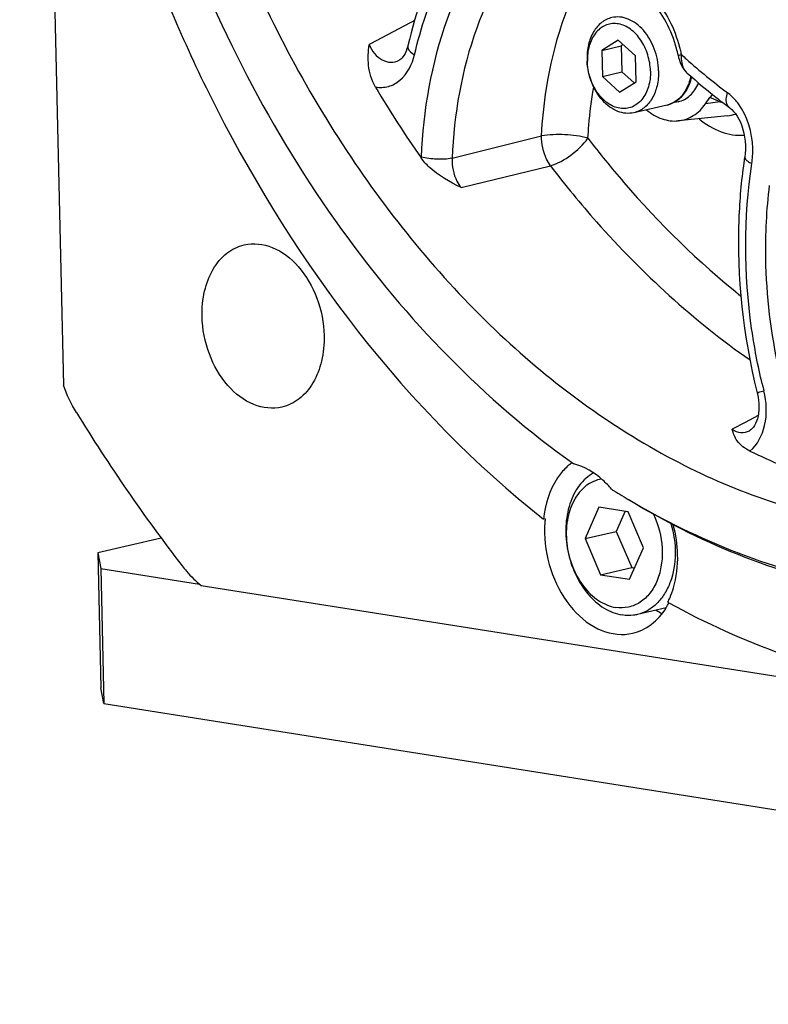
# Model space of a CAD drawing. Header units: millimetres. Extents: x -134 to 420, y 0 to 297.
# Tile 3 of 57: x 154 to 164, y 11 to 24. Entities that reach past the tile are written whole.
import ezdxf

# ---------------------------------------------------------------- set-up
doc = ezdxf.new("R2010")
doc.units = ezdxf.units.MM
doc.header["$LTSCALE"] = 23.1
doc.layers.add('COMPONENTS', color=7, linetype='CONTINUOUS')

msp = doc.modelspace()

# ---------------------------------------------------------------- linework, layer by layer
at = {"layer": 'COMPONENTS', "color": 7, "linetype": 'CONTINUOUS'}
for p, q in [((153.84737, 44.15601), (154.41842, 19.41036)), ((161.67037, 23.91873), (161.45439, 23.78361)), ((161.89419, 23.71413), (161.67037, 23.91873)), ((158.91941, 23.84352), (158.91939, 23.84341)), ((161.45439, 23.78361), (161.70933, 23.84268)), ((161.73559, 23.85911), (161.70933, 23.84268)), ((161.70933, 23.84268), (161.71717, 23.50295)), ((161.45439, 23.78361), (161.46223, 23.44388)), ((161.90203, 23.3744), (161.89419, 23.71413)), ((162.4519, 23.72126), (162.45907, 23.69046)), ((158.80677, 23.65645), (158.80739, 23.65678)), ((161.46223, 23.44388), (161.71717, 23.50295)), ((161.46223, 23.44388), (161.68605, 23.23928)), ((161.71717, 23.50295), (161.87577, 23.35797)), ((162.56796, 23.49075), (162.56786, 23.49084)), ((161.68605, 23.23928), (161.90203, 23.3744)), ((162.80991, 23.08606), (162.86633, 23.16685)), ((162.30802, 23.07054), (161.87309, 22.96977)), ((162.45436, 23.11368), (162.38139, 23.09677)), ((163.12339, 23.03762), (163.12333, 23.03766)), ((163.09726, 22.92975), (162.45448, 22.86367)), ((163.32268, 22.39851), (163.32266, 22.39839)), ((163.38543, 18.81765), (163.38572, 18.8178)), ((161.41689, 17.8195), (161.23663, 17.40827)), ((161.79777, 17.75933), (161.41689, 17.8195)), ((161.75963, 17.76535), (161.64454, 17.50278)), ((161.99839, 17.28792), (161.79777, 17.75933)), ((160.71425, 17.666), (160.69385, 17.66128)), ((161.23663, 17.40827), (161.64454, 17.50278)), ((161.64454, 17.50278), (161.84516, 17.03138)), ((155.69601, 17.41534), (154.86684, 17.22323)), ((161.23663, 17.40827), (161.43725, 16.93687)), ((161.81813, 16.87669), (161.99839, 17.28792)), ((154.86684, 17.22323), (154.90671, 17.01824)), ((154.86684, 17.22323), (154.90758, 15.45796)), ((154.90671, 17.01824), (154.94745, 15.25298)), ((154.90671, 17.01824), (156.19844, 16.81416)), ((161.43725, 16.93687), (161.84516, 17.03138)), ((161.84516, 17.03138), (161.8833, 17.02535)), ((161.43725, 16.93687), (161.81813, 16.87669)), ((156.21965, 16.79658), (174.71524, 13.87445)), ((162.29476, 16.50418), (161.91916, 16.41716)), ((162.31818, 16.57712), (162.33216, 16.56942)), ((154.94745, 15.25298), (154.90758, 15.45796)), ((154.94745, 15.25298), (179.79633, 11.32708))]:
    msp.add_line(p, q, dxfattribs=at)
at = {"layer": 'COMPONENTS', "color": 9, "linetype": 'CONTINUOUS'}
for p, q in [((163.00359, 23.1109), (162.86633, 23.16685)), ((163.00359, 23.1109), (162.80991, 23.08606)), ((159.49905, 22.3747), (160.66692, 22.66649)), ((159.09402, 22.39084), (159.09364, 22.38021)), ((159.61567, 21.9929), (160.78469, 22.27621)), ((163.3284, 18.9263), (163.15791, 18.8362)), ((163.49733, 19.0155), (163.3284, 18.9263))]:
    msp.add_line(p, q, dxfattribs=at)
at = {"layer": 'COMPONENTS', "color": 7, "linetype": 'CONTINUOUS'}
for points in [[(158.91939, 23.84341), (158.91817, 23.83836), (158.90874, 23.80498), (158.89736, 23.77372), (158.88431, 23.74521), (158.87015, 23.72031), (158.85548, 23.69941), (158.84078, 23.68251), (158.82658, 23.66953), (158.81335, 23.66015), (158.80677, 23.65645)], [(162.45907, 23.69046), (162.46848, 23.65767), (162.47953, 23.62624)], [(162.47953, 23.62624), (162.49217, 23.59662), (162.50642, 23.56895), (162.5224, 23.54328), (162.54005, 23.51985), (162.55931, 23.49888), (162.56786, 23.49084)], [(163.12339, 23.03762), (163.13195, 23.03104), (163.15411, 23.01158), (163.17726, 22.9873), (163.2007, 22.95815), (163.22359, 22.92448), (163.24529, 22.88674), (163.26534, 22.84524), (163.28333, 22.80035), (163.29887, 22.75265), (163.31164, 22.70267), (163.32146, 22.6507), (163.32809, 22.59736), (163.33135, 22.54325), (163.33112, 22.48868), (163.32727, 22.43426), (163.32268, 22.39851)], [(163.48585, 19.31273), (163.48871, 19.30091), (163.49765, 19.2569), (163.5039, 19.2132), (163.50748, 19.17015), (163.50846, 19.12774), (163.50685, 19.08644), (163.50273, 19.04675), (163.49619, 19.00884), (163.48736, 18.97317), (163.47649, 18.94032), (163.46393, 18.9108), (163.45013, 18.88501), (163.43561, 18.86325), (163.42099, 18.84569), (163.4071, 18.83241), (163.39422, 18.82279), (163.38572, 18.8178)]]:
    msp.add_lwpolyline(points, dxfattribs=at)
at = {"layer": 'COMPONENTS', "color": 9, "linetype": 'CONTINUOUS'}
for centre, radius, start, end in [((243.84132, -136.16271), 181.39648, 117.8834447, 118.0955615), ((160.75438, 23.36497), 1.77986, 12.827888, 14.926846), ((160.75501, 23.3651), 1.77922, 11.777315, 12.828377), ((163.09932, 23.71078), 0.6028, 178.339644, 179.085269), ((167.59585, 29.26783), 7.52912, 227.370994, 228.040978), ((167.29534, 28.92116), 7.07041, 227.973607, 233.577538), ((161.9218, 23.58595), 0.70898, 348.248258, 348.711789), ((163.2113, 22.87709), 0.31275, 129.06395, 131.61826), ((164.84529, 30.897), 8.00095, 256.692045, 256.942519), ((163.04662, 23.421), 0.49385, 275.885051, 288.608827), ((171.32407, 21.28041), 7.99075, 193.403152, 194.065683)]:
    msp.add_arc(centre, radius, start, end, dxfattribs=at)
at = {"layer": 'COMPONENTS', "color": 7, "linetype": 'CONTINUOUS'}
for centre, radius, start, end in [((160.86048, 23.38936), 1.62566, 11.780491, 14.871307), ((162.1042, 23.68411), 0.84252, 181.324056, 182.726763), ((161.99824, 23.66106), 0.73254, 179.71674, 181.323267), ((167.59334, 29.0808), 7.51685, 228.044844, 232.153346), ((161.94648, 23.58939), 0.6935, 347.190679, 347.651188), ((171.27367, 30.8835), 14.8546, 210.673737, 214.92021), ((167.37755, 28.80753), 7.16867, 232.175192, 233.597985), ((170.1989, 21.3478), 6.95603, 171.313172, 171.969027), ((174.24825, 31.12694), 23.06945, 211.549103, 217.594512), ((167.049, 26.07239), 8.36308, 244.06505, 250.299018), ((161.47639, 17.83168), 0.70093, 125.783979, 128.816078), ((161.49807, 17.80513), 0.7352, 128.835474, 133.993252), ((167.08928, 26.82212), 10.35413, 237.86269, 239.288056), ((162.18679, 17.51943), 1.47981, 174.315726, 176.675753), ((162.2508, 17.51611), 1.54391, 176.690541, 181.341008), ((161.37439, 17.05136), 1.05624, 333.321172, 336.931151), ((162.64083, 17.23409), 0.89644, 237.995625, 243.705077), ((161.46956, 17.01797), 0.9723, 328.234891, 332.508918)]:
    msp.add_arc(centre, radius, start, end, dxfattribs=at)
for points, knots in [([(168.9865, 25.83589), (168.80929, 25.54314), (168.40403, 25.009), (167.63315, 24.39815), (166.75191, 24.03833), (165.80541, 23.95185), (164.84308, 24.14054), (163.5602, 24.75613), (162.76113, 25.55354), (162.31871, 26.16073)], [0, 0, 0, 0, 0.12712011, 0.24643514, 0.36115567, 0.47569146, 0.59450381, 0.72092832, 1, 1, 1, 1]), ([(155.8725, 25.61111), (156.4071, 24.13715), (157.79361, 21.42747), (159.91652, 19.21269), (161.08956, 18.38277)], [0, 0, 0, 0, 0.52179343, 1, 1, 1, 1]), ([(159.60832, 25.5349), (159.53012, 25.41017), (159.22998, 24.87806), (159.02539, 24.29437), (158.91941, 23.84352)], [0, 0, 0, 0, 0.24119214, 1, 1, 1, 1]), ([(155.44303, 25.2808), (155.72245, 24.50868), (156.95083, 21.65925), (158.90092, 19.07685), (160.69385, 17.66128)], [0, 0, 0, 0, 0.2644094, 1, 1, 1, 1]), ([(156.70785, 25.13816), (157.11944, 24.14999), (158.10296, 22.30073), (160.05304, 19.98048), (162.3293, 18.32169), (164.04255, 17.72475), (164.88226, 17.59209)], [0, 0, 0, 0, 0.27759497, 0.53896686, 0.77954471, 1, 1, 1, 1]), ([(162.43169, 23.80658), (162.39995, 23.92615), (162.31109, 24.15186), (162.06983, 24.49969), (161.7865, 24.67823), (161.60194, 24.69182)], [0, 0, 0, 0, 0.29165862, 0.56370701, 1, 1, 1, 1]), ([(161.58531, 24.21187), (161.53717, 24.20071), (161.44133, 24.1531), (161.33557, 24.02467), (161.27191, 23.8554), (161.26041, 23.72968), (161.26191, 23.66465)], [0, 0, 0, 0, 0.21699738, 0.45234532, 0.71436831, 1, 1, 1, 1]), ([(162.19649, 23.51699), (162.19424, 23.61445), (162.15699, 23.80582), (162.03864, 24.01413), (161.90897, 24.13582), (161.80387, 24.19628), (161.69358, 24.2245), (161.61979, 24.21985), (161.58531, 24.21187)], [0, 0, 0, 0, 0.28135695, 0.55163346, 0.67588903, 0.79091577, 0.89785655, 1, 1, 1, 1]), ([(162.09053, 23.51386), (162.08886, 23.58601), (162.06484, 23.72908), (161.97551, 23.91952), (161.84362, 24.06462), (161.70464, 24.13084), (161.59399, 24.13717), (161.51586, 24.12021), (161.44423, 24.0823), (161.35892, 24.0042), (161.28424, 23.86197), (161.26605, 23.73261), (161.26571, 23.66469)], [0, 0, 0, 0, 0.14438079, 0.28591951, 0.41558873, 0.52974028, 0.58278822, 0.63483748, 0.68770821, 0.74302384, 0.86409231, 1, 1, 1, 1]), ([(158.49744, 23.30545), (158.4469, 23.39055), (158.3903, 23.5791), (158.40435, 23.76897), (158.41382, 23.85861)], [0, 0, 0, 0, 0.52334765, 1, 1, 1, 1]), ([(161.87309, 22.96977), (161.83922, 22.96192), (161.76688, 22.95715), (161.65856, 22.98391), (161.55501, 23.04191), (161.42654, 23.15921), (161.30736, 23.36149), (161.26719, 23.5483), (161.26264, 23.64403)], [0, 0, 0, 0, 0.10232337, 0.20929603, 0.32414995, 0.44808227, 0.71785297, 1, 1, 1, 1]), ([(162.09053, 23.51386), (162.09212, 23.4446), (162.07715, 23.31208), (162.00544, 23.1647), (161.92109, 23.08216), (161.84964, 23.0412), (161.7711, 23.02154), (161.65935, 23.0249), (161.51786, 23.08915), (161.38336, 23.23437), (161.29212, 23.42642), (161.26758, 23.57114), (161.2659, 23.64415)], [0, 0, 0, 0, 0.13676135, 0.25887234, 0.31454136, 0.36755884, 0.41952999, 0.47231488, 0.58567496, 0.71467993, 0.85584262, 1, 1, 1, 1]), ([(162.19649, 23.51699), (162.19799, 23.45196), (162.18649, 23.32624), (162.12282, 23.15697), (162.01707, 23.02853), (161.92123, 22.98093), (161.87309, 22.96977)], [0, 0, 0, 0, 0.28563169, 0.54765468, 0.78300262, 1, 1, 1, 1]), ([(162.30802, 23.07054), (162.34596, 23.07932), (162.42077, 23.11095), (162.51376, 23.19367), (162.58379, 23.30486), (162.61246, 23.3905), (162.62272, 23.43564)], [0, 0, 0, 0, 0.23054492, 0.47031635, 0.72598468, 1, 1, 1, 1]), ([(162.44727, 23.13794), (162.46956, 23.15369), (162.51176, 23.1914), (162.56367, 23.26135), (162.60439, 23.34384), (162.62292, 23.4041), (162.63019, 23.4355)], [0, 0, 0, 0, 0.22959871, 0.47194222, 0.72877206, 1, 1, 1, 1]), ([(162.45436, 23.11368), (162.48264, 23.12023), (162.53857, 23.14155), (162.61275, 23.19538), (162.67517, 23.26874), (162.70657, 23.32683), (162.71996, 23.3579)], [0, 0, 0, 0, 0.23301242, 0.47380292, 0.72837909, 1, 1, 1, 1]), ([(162.45452, 22.86369), (162.52333, 22.87077), (162.66397, 22.92024), (162.76756, 23.02542), (162.80991, 23.08606)], [0, 0, 0, 0, 0.48326463, 1, 1, 1, 1]), ([(162.03802, 23.0075), (162.09855, 22.95733), (162.22967, 22.87772), (162.38366, 22.8564), (162.45452, 22.86369)], [0, 0, 0, 0, 0.52465077, 1, 1, 1, 1]), ([(159.61567, 21.9929), (159.46837, 22.06672), (159.2723, 22.17331), (159.12426, 22.33638), (159.09364, 22.38021)], [0, 0, 0, 0, 0.75500614, 1, 1, 1, 1]), ([(163.31108, 22.31961), (163.27664, 22.07554), (163.18829, 21.07095), (163.3009, 20.05092), (163.48585, 19.31273)], [0, 0, 0, 0, 0.24465833, 1, 1, 1, 1]), ([(156.23108, 20.31039), (156.22852, 20.42135), (156.24813, 20.63584), (156.3568, 20.9246), (156.53723, 21.14371), (156.70076, 21.22489), (156.7829, 21.24392)], [0, 0, 0, 0, 0.28565306, 0.54765064, 0.78300239, 1, 1, 1, 1]), ([(156.7829, 21.24392), (156.90188, 21.27147), (157.18213, 21.23793), (157.52297, 20.96447), (157.75777, 20.5517), (157.82153, 20.22476), (157.82537, 20.05851)], [0, 0, 0, 0, 0.2074763, 0.44611284, 0.7174835, 1, 1, 1, 1]), ([(157.27354, 19.12498), (157.15456, 19.09743), (156.87431, 19.13096), (156.53347, 19.40442), (156.29867, 19.81719), (156.23492, 20.14414), (156.23108, 20.31039)], [0, 0, 0, 0, 0.2074763, 0.44611284, 0.7174835, 1, 1, 1, 1]), ([(157.82537, 20.05851), (157.82793, 19.94754), (157.80831, 19.73305), (157.69964, 19.44429), (157.51921, 19.22518), (157.35568, 19.144), (157.27354, 19.12498)], [0, 0, 0, 0, 0.28565306, 0.54765064, 0.78300239, 1, 1, 1, 1]), ([(163.3914, 18.55154), (163.32682, 18.58285), (163.21854, 18.66232), (163.17293, 18.78388), (163.15791, 18.8362)], [0, 0, 0, 0, 0.56867186, 1, 1, 1, 1]), ([(160.98741, 18.33406), (160.94638, 18.29447), (160.78756, 18.10224), (160.71276, 17.85098), (160.69385, 17.66128)], [0, 0, 0, 0, 0.2302153, 1, 1, 1, 1]), ([(161.34724, 18.26603), (161.27588, 18.22652), (161.14417, 18.10626), (161.02188, 17.85726), (160.97211, 17.56019), (160.99838, 17.2445), (161.09725, 16.94163), (161.25939, 16.68207), (161.46946, 16.49205), (161.63862, 16.42386), (161.72116, 16.41081)], [0, 0, 0, 0, 0.10657168, 0.22532257, 0.35644599, 0.49543029, 0.63531627, 0.7688853, 0.89082559, 1, 1, 1, 1]), ([(161.5814, 18.05449), (161.54679, 18.09563), (161.40996, 18.23944), (161.23034, 18.34772), (161.08956, 18.38277)], [0, 0, 0, 0, 0.27037076, 1, 1, 1, 1]), ([(161.45151, 18.1864), (161.41497, 18.18032), (161.34231, 18.15842), (161.20739, 18.07676), (161.0724, 17.90579), (160.98968, 17.64097), (160.98475, 17.34284), (161.05743, 17.04607), (161.19929, 16.78557), (161.39452, 16.59202), (161.55745, 16.52214), (161.63686, 16.5096)], [0, 0, 0, 0, 0.05134925, 0.10387484, 0.21664266, 0.34376701, 0.48240093, 0.62505347, 0.76282668, 0.88854376, 1, 1, 1, 1]), ([(167.7467, 16.79521), (167.26683, 16.68404), (166.26924, 16.56369), (164.20412, 16.74882), (162.71065, 17.3645), (161.7991, 17.91799)], [0, 0, 0, 0, 0.23887613, 0.48282865, 1, 1, 1, 1]), ([(161.8012, 17.9202), (162.7121, 17.37915), (164.2038, 16.78368), (166.25958, 16.62776), (167.25047, 16.76233), (167.72657, 16.88025)], [0, 0, 0, 0, 0.516762, 0.76076407, 1, 1, 1, 1]), ([(162.13083, 17.72543), (162.19599, 17.58873), (162.25322, 17.36304), (162.24094, 17.06715), (162.18816, 16.86492), (162.09428, 16.69526), (161.96378, 16.57048), (161.8049, 16.50277), (161.69148, 16.50097), (161.63686, 16.5096)], [0, 0, 0, 0, 0.28718794, 0.4273438, 0.55899867, 0.67989146, 0.79060535, 0.89512922, 1, 1, 1, 1]), ([(162.35834, 17.60445), (162.39619, 17.47687), (162.43391, 17.21766), (162.38317, 16.90004), (162.28107, 16.68624), (162.18111, 16.5584), (162.05941, 16.46468), (161.96624, 16.42807), (161.91916, 16.41716)], [0, 0, 0, 0, 0.28496984, 0.5521901, 0.6747612, 0.78906927, 0.89650846, 1, 1, 1, 1]), ([(160.70731, 17.47998), (160.71154, 17.29654), (160.78189, 16.93579), (161.04095, 16.48033), (161.41702, 16.17859), (161.72625, 16.14153), (161.85754, 16.17193)], [0, 0, 0, 0, 0.28251205, 0.55388449, 0.79252296, 1, 1, 1, 1]), ([(162.34617, 16.63749), (162.36397, 16.67924), (162.42777, 16.85896), (162.44947, 17.05236), (162.44613, 17.19732)], [0, 0, 0, 0, 0.2383905, 1, 1, 1, 1]), ([(155.96922, 17.05297), (155.98805, 17.02858), (156.06375, 16.93594), (156.1501, 16.85181), (156.21965, 16.79658)], [0, 0, 0, 0, 0.25762235, 1, 1, 1, 1]), ([(161.85754, 16.17193), (161.94534, 16.19227), (162.12004, 16.27712), (162.24491, 16.42331), (162.29622, 16.50611)], [0, 0, 0, 0, 0.48059684, 1, 1, 1, 1]), ([(162.33216, 16.56942), (163.28473, 16.04541), (164.82853, 15.4758), (166.94317, 15.32951), (167.96557, 15.46018), (168.45899, 15.57446)], [0, 0, 0, 0, 0.51535111, 0.75991552, 1, 1, 1, 1]), ([(161.91916, 16.41716), (161.90316, 16.41345), (161.8379, 16.40165), (161.7704, 16.40304), (161.72116, 16.41081)], [0, 0, 0, 0, 0.24772274, 1, 1, 1, 1])]:
    msp.add_open_spline(points, degree=3, knots=knots, dxfattribs=at)
at = {"layer": 'COMPONENTS', "color": 9, "linetype": 'CONTINUOUS'}
for points, knots in [([(160.25443, 25.60467), (159.89151, 25.19761), (159.31815, 24.15682), (159.11888, 23.00045), (159.09402, 22.39084)], [0, 0, 0, 0, 0.47197513, 1, 1, 1, 1]), ([(159.0075, 23.72762), (159.04846, 23.90188), (159.2324, 24.55668), (159.53699, 25.18164), (159.83327, 25.58607)], [0, 0, 0, 0, 0.26311551, 1, 1, 1, 1]), ([(160.59494, 25.40982), (160.2522, 25.0254), (159.71072, 24.04248), (159.52253, 22.95041), (159.49905, 22.3747)], [0, 0, 0, 0, 0.47197512, 1, 1, 1, 1]), ([(160.66692, 22.66649), (160.67783, 22.87453), (160.75819, 23.65813), (161.00365, 24.4318), (161.29185, 24.93491)], [0, 0, 0, 0, 0.26433422, 1, 1, 1, 1]), ([(162.47418, 23.82343), (162.4099, 24.06453), (162.20293, 24.49268), (161.78983, 24.77231), (161.58262, 24.80883)], [0, 0, 0, 0, 0.54252276, 1, 1, 1, 1]), ([(158.41382, 23.85861), (158.44959, 23.77812), (158.53277, 23.66576), (158.69631, 23.6193), (158.77344, 23.63911), (158.80677, 23.65645)], [0, 0, 0, 0, 0.53766556, 0.77065638, 1, 1, 1, 1]), ([(158.91939, 23.84341), (158.91732, 23.83452), (158.92263, 23.78171), (158.97203, 23.7488), (159.0075, 23.72762)], [0, 0, 0, 0, 0.18092175, 1, 1, 1, 1]), ([(158.49744, 23.30545), (158.55291, 23.29618), (158.67027, 23.3008), (158.88841, 23.42001), (158.97812, 23.60262), (159.0075, 23.72762)], [0, 0, 0, 0, 0.23302461, 0.46803606, 1, 1, 1, 1]), ([(162.4519, 23.72126), (162.45211, 23.72027), (162.458, 23.72247), (162.47011, 23.72195), (162.48577, 23.7262), (162.49677, 23.72825)], [0, 0, 0, 0, 0.06705968, 0.26159902, 1, 1, 1, 1]), ([(162.56786, 23.49084), (162.55494, 23.50246), (162.50507, 23.56898), (162.49557, 23.6562), (162.49659, 23.72041)], [0, 0, 0, 0, 0.2129347, 1, 1, 1, 1]), ([(162.61593, 23.44155), (162.6063, 23.39528), (162.57882, 23.30779), (162.5102, 23.19443), (162.41888, 23.1108), (162.34518, 23.07915), (162.30802, 23.07054)], [0, 0, 0, 0, 0.2793548, 0.53690146, 0.77451889, 1, 1, 1, 1]), ([(161.27416, 22.6357), (161.27712, 22.6922), (161.29218, 22.91523), (161.32079, 23.13737), (161.3502, 23.3017)], [0, 0, 0, 0, 0.25314201, 1, 1, 1, 1]), ([(163.12333, 23.03766), (163.11224, 23.04583), (163.06795, 23.1011), (163.08073, 23.18027), (163.09739, 23.23188)], [0, 0, 0, 0, 0.20247752, 1, 1, 1, 1]), ([(163.23964, 23.08698), (163.22922, 23.10117), (163.1873, 23.15448), (163.13781, 23.20208), (163.09739, 23.23188)], [0, 0, 0, 0, 0.25960425, 1, 1, 1, 1]), ([(163.41526, 22.30583), (163.42541, 22.37224), (163.44104, 22.64203), (163.35988, 22.9232), (163.23964, 23.08698)], [0, 0, 0, 0, 0.24851704, 1, 1, 1, 1]), ([(162.72664, 22.89159), (162.81213, 22.81936), (162.99722, 22.70399), (163.21542, 22.66921), (163.31646, 22.67718)], [0, 0, 0, 0, 0.52478149, 1, 1, 1, 1]), ([(160.78469, 22.27621), (160.76536, 22.30339), (160.69626, 22.42218), (160.66475, 22.56274), (160.66692, 22.66649)], [0, 0, 0, 0, 0.2432681, 1, 1, 1, 1]), ([(161.27416, 22.6357), (161.17613, 22.66424), (160.97224, 22.68893), (160.7668, 22.68514), (160.66692, 22.66649)], [0, 0, 0, 0, 0.50119536, 1, 1, 1, 1]), ([(160.78469, 22.27621), (160.881, 22.30494), (161.06088, 22.41063), (161.21374, 22.55097), (161.27416, 22.6357)], [0, 0, 0, 0, 0.49131277, 1, 1, 1, 1]), ([(161.27416, 22.6357), (161.42425, 22.43959), (162.02759, 21.69529), (162.71732, 21.01936), (163.27335, 20.576)], [0, 0, 0, 0, 0.25774962, 1, 1, 1, 1]), ([(159.49905, 22.37469), (159.43243, 22.36214), (159.29565, 22.35851), (159.15962, 22.37307), (159.09402, 22.39084)], [0, 0, 0, 0, 0.49933291, 1, 1, 1, 1]), ([(159.49905, 22.3747), (159.49269, 22.27326), (159.52227, 22.13266), (159.59512, 22.01883), (159.61567, 21.9929)], [0, 0, 0, 0, 0.75446716, 1, 1, 1, 1]), ([(163.32266, 22.39839), (163.3215, 22.39083), (163.32674, 22.36654), (163.36151, 22.33373), (163.39483, 22.31527), (163.41526, 22.30583)], [0, 0, 0, 0, 0.16680728, 0.50917814, 1, 1, 1, 1]), ([(160.78469, 22.27621), (160.97659, 22.02548), (161.74757, 21.08674), (162.65465, 20.25556), (163.39189, 19.74092)], [0, 0, 0, 0, 0.25989792, 1, 1, 1, 1]), ([(163.55096, 19.42814), (163.49391, 19.66753), (163.31384, 20.61429), (163.3069, 21.5966), (163.41526, 22.30583)], [0, 0, 0, 0, 0.25540408, 1, 1, 1, 1]), ([(163.64366, 22.01981), (163.6042, 21.70454), (163.53874, 20.41024), (163.82982, 19.10104), (164.22528, 18.20868)], [0, 0, 0, 0, 0.24558241, 1, 1, 1, 1]), ([(163.3914, 18.55154), (163.49067, 18.63277), (163.62537, 18.90404), (163.6096, 19.1919), (163.5729, 19.33838)], [0, 0, 0, 0, 0.45927608, 1, 1, 1, 1]), ([(163.48585, 19.31272), (163.48533, 19.31467), (163.49814, 19.31535), (163.50978, 19.32222), (163.53982, 19.32886), (163.56051, 19.33506), (163.5729, 19.33838)], [0, 0, 0, 0, 0.06645982, 0.26095057, 0.57627739, 1, 1, 1, 1]), ([(163.15791, 18.8362), (163.1918, 18.81404), (163.26873, 18.78283), (163.35124, 18.79985), (163.38543, 18.81765)], [0, 0, 0, 0, 0.51237477, 1, 1, 1, 1])]:
    msp.add_open_spline(points, degree=3, knots=knots, dxfattribs=at)
at = {"layer": 'COMPONENTS', "color": 7, "linetype": 'CONTINUOUS'}
for points in [[(162.90205, 23.20768), (162.88863, 23.19556), (162.87668, 23.18167), (162.86633, 23.16685)], [(154.58865, 19.05633), (154.52009, 19.16789), (154.46323, 19.28733), (154.41842, 19.41036)], [(162.44613, 17.19732), (162.44309, 17.32892), (162.4236, 17.46102), (162.38935, 17.58812)]]:
    msp.add_open_spline(points, degree=3, dxfattribs=at)

doc.saveas('drawing.dxf')
